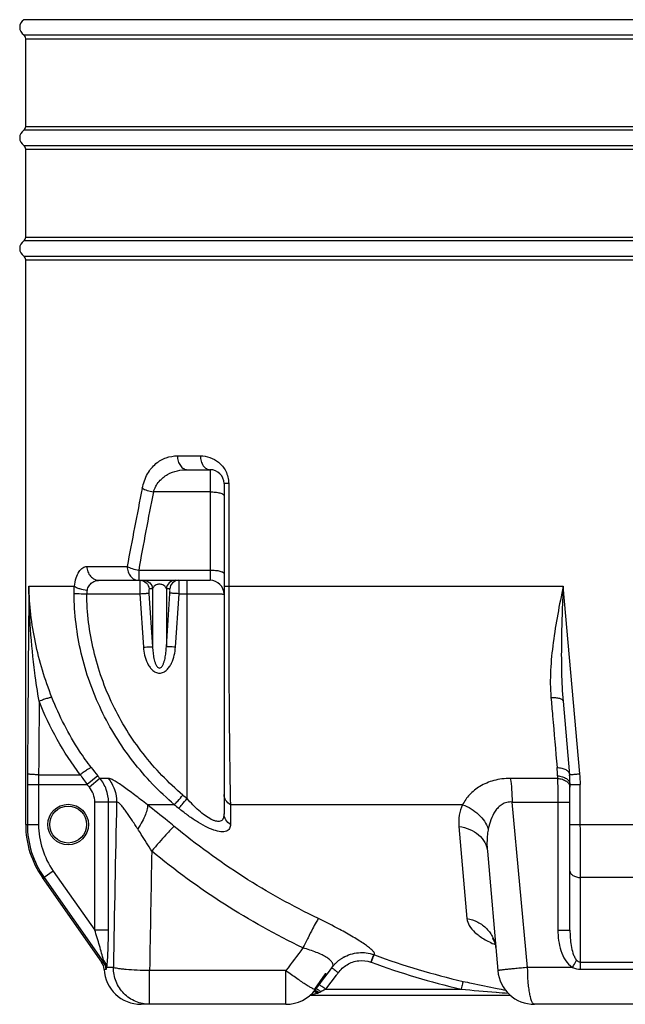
# Model space of a CAD drawing. Header units: millimetres. Extents: x 0 to 297, y 0 to 210.
# Tile 22 of 38: x 137 to 150, y 132 to 153. Entities that reach past the tile are written whole.
import ezdxf

# ---------------------------------------------------------------- set-up
doc = ezdxf.new("R2010")
doc.units = ezdxf.units.MM
doc.header["$LTSCALE"] = 16.335
doc.layers.get('0').update_dxf_attribs({"linetype": 'CONTINUOUS'})
doc.layers.add('08_SURFACES', color=7, linetype='CONTINUOUS')

msp = doc.modelspace()

# ---------------------------------------------------------------- linework, layer by layer
at = {"color": 9, "linetype": 'Continuous'}
for p, q in [((162.997, 153.241), (136.91, 153.241)), ((136.91, 152.911), (162.997, 152.911)), ((136.954, 152.829), (162.954, 152.829)), ((162.997, 150.841), (136.91, 150.841)), ((136.954, 150.923), (162.954, 150.923)), ((136.91, 150.511), (162.997, 150.511)), ((136.954, 150.429), (162.954, 150.429)), ((136.954, 148.523), (162.954, 148.523)), ((162.997, 148.441), (136.91, 148.441)), ((136.91, 148.111), (162.997, 148.111)), ((136.954, 148.029), (162.954, 148.029)), ((140.242, 143.776), (140.741, 143.776)), ((140.954, 143.476), (140.954, 141.076)), ((141.355, 143.176), (141.254, 143.176)), ((141.355, 143.176), (141.355, 140.948)), ((140.954, 142.994), (139.723, 142.994)), ((138.281, 141.376), (139.154, 141.376)), ((139.404, 141.298), (140.954, 141.298)), ((139.404, 141.298), (139.404, 141.076)), ((140.454, 136.339), (140.454, 141.076)), ((137.024, 140.948), (138.01, 140.948)), ((139.705, 140.89), (139.631, 140.89)), ((139.705, 140.89), (139.705, 139.634)), ((140.077, 140.89), (140.003, 140.89)), ((140.003, 140.89), (140.003, 139.634)), ((141.254, 140.948), (148.606, 140.948)), ((148.969, 136.878), (148.606, 140.948)), ((138.277, 140.786), (139.429, 140.786)), ((139.429, 140.786), (139.506, 139.627)), ((139.627, 140.793), (139.705, 139.634)), ((140.003, 139.634), (140.08, 140.793)), ((140.201, 139.627), (140.279, 140.786)), ((140.279, 140.786), (140.454, 140.786)), ((137.234, 136.857), (138.138, 136.857)), ((138.515, 136.834), (138.285, 136.645)), ((138.562, 136.778), (138.334, 136.586)), ((138.742, 136.778), (138.562, 136.778)), ((148.483, 136.778), (147.459, 136.778)), ((148.483, 136.834), (148.483, 136.778)), ((136.99, 136.645), (138.285, 136.645)), ((136.99, 136.645), (136.99, 135.774)), ((137.233, 136.645), (137.233, 135.774)), ((148.754, 136.645), (148.979, 136.645)), ((148.979, 135.774), (148.979, 136.645)), ((138.924, 136.265), (138.451, 136.265)), ((138.451, 133.487), (138.451, 136.265)), ((138.749, 133.487), (138.749, 136.265)), ((140.179, 136.207), (139.591, 136.207)), ((146.426, 136.207), (141.393, 136.207)), ((141.393, 136.207), (141.393, 135.781)), ((147.499, 136.265), (148.754, 136.265)), ((147.837, 132.676), (147.499, 136.265)), ((148.493, 136.265), (148.493, 133.487)), ((136.954, 135.774), (137.233, 135.774)), ((146.346, 135.737), (146.521, 133.736)), ((148.754, 135.774), (151.154, 135.774)), ((137.315, 134.627), (137.353, 134.627)), ((137.552, 134.767), (137.353, 134.627)), ((137.353, 134.627), (138.643, 132.791)), ((137.552, 134.767), (138.451, 133.487)), ((148.98, 132.791), (148.982, 134.627)), ((150.925, 134.627), (148.982, 134.627)), ((138.749, 133.487), (138.451, 133.487)), ((148.493, 133.487), (148.754, 133.487)), ((138.601, 132.791), (138.643, 132.791)), ((138.854, 132.676), (138.712, 132.676)), ((148.807, 132.676), (147.837, 132.676)), ((148.98, 132.791), (150.927, 132.791)), ((138.655, 132.635), (138.696, 132.635)), ((142.596, 132.606), (139.64, 132.606)), ((139.64, 131.876), (139.64, 132.606)), ((142.596, 131.876), (142.596, 132.606)), ((143.22, 132.206), (143.453, 132.536)), ((143.463, 132.206), (143.694, 132.511)), ((148.985, 132.635), (150.923, 132.635)), ((143.463, 132.206), (146.394, 132.206)), ((147.447, 132.073), (147.432, 132.076))]:
    msp.add_line(p, q, dxfattribs=at)
at = {"color": 7, "linetype": 'Continuous'}
for p, q in [((140.466, 143.476), (140.954, 143.476)), ((141.254, 143.176), (141.254, 136.008)), ((138.55, 141.076), (140.954, 141.076)), ((148.605, 138.451), (148.745, 136.857)), ((148.754, 133.487), (148.754, 136.645)), ((146.963, 135.2), (147.19, 132.606)), ((138.601, 132.791), (137.315, 134.627)), ((143.537, 132.598), (143.604, 132.686)), ((147.416, 132.076), (147.417, 132.076)), ((147.417, 132.076), (147.418, 132.076)), ((147.418, 132.076), (147.419, 132.076)), ((147.419, 132.076), (147.421, 132.076)), ((147.444, 132.074), (147.446, 132.074)), ((147.446, 132.074), (147.447, 132.073)), ((142.596, 131.876), (139.454, 131.876)), ((151.921, 131.876), (147.987, 131.876))]:
    msp.add_line(p, q, dxfattribs=at)
for points in [[(147.072, 133.305), (147.072, 133.305), (147.072, 133.305), (147.072, 133.306), (147.072, 133.305), (147.072, 133.305), (147.073, 133.305), (147.074, 133.304), (147.074, 133.303), (147.075, 133.302), (147.076, 133.3), (147.078, 133.299), (147.079, 133.297), (147.08, 133.295), (147.082, 133.293), (147.084, 133.29), (147.086, 133.287), (147.088, 133.284), (147.09, 133.281), (147.092, 133.277), (147.095, 133.273), (147.097, 133.269), (147.1, 133.264), (147.102, 133.259), (147.105, 133.254), (147.108, 133.248), (147.111, 133.242), (147.113, 133.236), (147.116, 133.229), (147.119, 133.222), (147.122, 133.215), (147.124, 133.207), (147.127, 133.199), (147.13, 133.19), (147.132, 133.181), (147.135, 133.172), (147.137, 133.162), (147.139, 133.152), (147.141, 133.142), (147.143, 133.131), (147.144, 133.12), (147.146, 133.109), (147.147, 133.099)], [(143.604, 132.686), (143.611, 132.695), (143.62, 132.706), (143.628, 132.717), (143.638, 132.728), (143.647, 132.739), (143.656, 132.749), (143.666, 132.759), (143.676, 132.769), (143.686, 132.779), (143.696, 132.788), (143.706, 132.798), (143.717, 132.807), (143.727, 132.816), (143.738, 132.824), (143.749, 132.833), (143.76, 132.841), (143.771, 132.849), (143.782, 132.857), (143.793, 132.864), (143.804, 132.872), (143.815, 132.878), (143.827, 132.886)], [(143.236, 132.197), (143.286, 132.263), (143.337, 132.331), (143.388, 132.399), (143.438, 132.466), (143.488, 132.532), (143.537, 132.598)], [(147.421, 132.076), (147.422, 132.076), (147.423, 132.076), (147.424, 132.076), (147.425, 132.076), (147.426, 132.076), (147.428, 132.076), (147.429, 132.076), (147.43, 132.075), (147.432, 132.075), (147.434, 132.075), (147.436, 132.075), (147.437, 132.075), (147.439, 132.075), (147.44, 132.074), (147.441, 132.074), (147.442, 132.074), (147.443, 132.074), (147.444, 132.074)]]:
    msp.add_lwpolyline(points, dxfattribs=at)
for radius in [0.44, 0.4]:
    msp.add_circle((137.874, 135.776), radius, dxfattribs=at)
for centre, radius, start, end in [((137.024, 153.076), 0.2, 124.5181, 235.4819), ((136.854, 152.829), 0.1, 0, 55.4819), ((137.024, 150.676), 0.2, 124.5181, 235.4819), ((136.854, 150.923), 0.1, 304.5181, 360), ((136.854, 150.429), 0.1, 0, 55.4819), ((136.854, 148.523), 0.1, 304.5181, 360), ((137.024, 148.276), 0.2, 124.5181, 235.4819), ((136.854, 148.029), 0.1, 0, 55.4819), ((140.954, 143.176), 0.3, 0, 90), ((140.954, 140.776), 0.3, 0, 90), ((146.316, 136.645), 2.438, 0, 5), ((138.954, 135.774), 2, 180, 215), ((138.355, 132.619), 0.3, 2.9534, 35), ((139.454, 132.676), 0.8, 182.9534, 270), ((147.987, 132.676), 0.8, 185, 270), ((142.596, 132.676), 0.8, 270, 323.1969)]:
    msp.add_arc(centre, radius, start, end, dxfattribs=at)
at = {"color": 9, "linetype": 'Continuous'}
for centre, radius, start, end in [((237.501, 123.312), 99.992, 168.60264, 169.59225), ((239.902, 123.265), 102.104, 168.85903, 169.8274), ((1752.548, 125.936), 1615.594, 179.467616, 179.611944), ((138.556, 140.793), 0.279, 165.6607, 181.3115), ((142.658, 140.25), 5.369, 217.0851, 219.5066), ((146.496, 136.84), 1.988, 359.8485, 4.9877), ((171.486, 136.645), 34.496, 179.6133, 180.0014), ((166.287, 136.645), 29.054, 179.5826, 180.0015), ((143.457, 140.383), 6.382, 213.5345, 215.8544), ((143.524, 140.964), 6.492, 219.5009, 220.1487), ((146.347, 136.644), 2.633, 0.0014, 5.094), ((143.526, 140.964), 6.792, 219.4892, 220.1369), ((149.949, 147.691), 14.8, 229.628, 230.0901), ((1336.414, 111.179), 1197.753, 178.799893, 178.971602), ((149.949, 147.698), 15.082, 229.628, 230.0901), ((1431.77, 111.051), 1292.31, 178.929264, 179.044273), ((146.501, 133.043), 0.649, 5.0001, 5.8845), ((280.822, 29.197), 172.627, 142.99479, 143.19937), ((144.247, 132.174), 0.826, 119.6461, 120.5495), ((144.242, 132.218), 0.781, 69.6617, 70.2302), ((149.952, 147.625), 15.651, 249.6661, 257.0235), ((144.167, 132.038), 0.801, 69.6612, 70.2221), ((149.952, 147.648), 15.846, 249.6661, 257.0235), ((141.898, 133.641), 1.908, 324.5903, 325.181), ((142.101, 133.72), 2, 322.8179, 324.4828), ((143.023, 132.908), 0.83, 287.696, 289.1172), ((143.095, 132.747), 0.654, 287.7492, 289.382), ((143.078, 132.733), 0.647, 291.2129, 295.1552), ((150.867, 177.525), 45.539, 264.3625, 265.3275), ((151.403, 183.553), 51.591, 265.2802, 265.5666), ((151.449, 154.387), 22.577, 259.0884, 259.5555)]:
    msp.add_arc(centre, radius, start, end, dxfattribs=at)
for points, knots in [([(139.481, 143.072), (139.503, 143.182), (139.573, 143.381), (139.759, 143.615), (139.992, 143.749), (140.16, 143.776), (140.242, 143.776)], [0, 0, 0, 0, 0.299089, 0.554944, 0.781761, 1, 1, 1, 1]), ([(140.242, 143.776), (140.242, 143.737), (140.252, 143.662), (140.3, 143.563), (140.373, 143.494), (140.436, 143.476), (140.466, 143.476)], [0, 0, 0, 0, 0.282291, 0.546862, 0.784124, 1, 1, 1, 1]), ([(140.741, 143.776), (140.741, 143.737), (140.751, 143.662), (140.796, 143.564), (140.865, 143.494), (140.926, 143.476), (140.954, 143.476)], [0, 0, 0, 0, 0.287746, 0.555009, 0.790278, 1, 1, 1, 1]), ([(140.741, 143.776), (140.809, 143.776), (140.952, 143.753), (141.115, 143.663), (141.226, 143.552), (141.296, 143.444), (141.344, 143.316), (141.355, 143.223), (141.355, 143.176)], [0, 0, 0, 0, 0.215563, 0.446985, 0.573117, 0.707767, 0.850987, 1, 1, 1, 1]), ([(139.723, 142.994), (139.747, 143.078), (139.829, 143.229), (140.022, 143.381), (140.239, 143.461), (140.391, 143.476), (140.466, 143.476)], [0, 0, 0, 0, 0.274939, 0.52397, 0.762201, 1, 1, 1, 1]), ([(139.481, 143.072), (139.514, 143.053), (139.594, 143.023), (139.677, 143.003), (139.723, 142.994)], [0, 0, 0, 0, 0.448326, 1, 1, 1, 1]), ([(140.954, 142.994), (140.992, 142.994), (141.063, 142.991), (141.147, 142.978), (141.201, 142.961), (141.233, 142.947), (141.254, 142.929), (141.254, 142.917)], [0, 0, 0, 0, 0.357981, 0.66556, 0.787382, 0.883301, 1, 1, 1, 1]), ([(138.01, 140.948), (138.018, 141.009), (138.041, 141.119), (138.1, 141.258), (138.171, 141.34), (138.234, 141.371), (138.265, 141.376), (138.281, 141.376)], [0, 0, 0, 0, 0.339597, 0.616096, 0.827443, 0.916153, 1, 1, 1, 1]), ([(138.281, 141.376), (138.281, 141.337), (138.294, 141.26), (138.353, 141.16), (138.442, 141.092), (138.515, 141.076), (138.55, 141.076)], [0, 0, 0, 0, 0.262282, 0.517545, 0.762537, 1, 1, 1, 1]), ([(139.154, 141.376), (139.188, 141.357), (139.27, 141.326), (139.356, 141.306), (139.404, 141.298)], [0, 0, 0, 0, 0.44257, 1, 1, 1, 1]), ([(139.154, 141.376), (139.154, 141.337), (139.167, 141.261), (139.22, 141.161), (139.303, 141.093), (139.371, 141.076), (139.404, 141.076)], [0, 0, 0, 0, 0.270921, 0.530092, 0.771673, 1, 1, 1, 1]), ([(140.954, 141.298), (140.992, 141.298), (141.063, 141.295), (141.147, 141.282), (141.201, 141.265), (141.233, 141.251), (141.254, 141.233), (141.254, 141.221)], [0, 0, 0, 0, 0.357981, 0.66556, 0.787382, 0.883301, 1, 1, 1, 1]), ([(138.286, 140.862), (138.295, 140.896), (138.322, 140.958), (138.388, 141.028), (138.467, 141.068), (138.523, 141.076), (138.55, 141.076)], [0, 0, 0, 0, 0.289997, 0.544021, 0.77557, 1, 1, 1, 1]), ([(139.432, 141.076), (139.432, 141.076), (139.431, 141.073), (139.43, 141.07), (139.429, 141.063), (139.428, 141.049), (139.428, 141.024), (139.427, 140.989), (139.427, 140.946), (139.427, 140.896), (139.428, 140.843), (139.428, 140.805), (139.429, 140.786)], [0, 0, 0, 0, 0.005741, 0.02028, 0.044012, 0.076811, 0.16843, 0.291889, 0.442687, 0.615296, 0.803371, 1, 1, 1, 1]), ([(139.432, 141.076), (139.481, 141.076), (139.582, 141.037), (139.627, 140.939), (139.631, 140.89)], [0, 0, 0, 0, 0.499144, 1, 1, 1, 1]), ([(139.506, 141.076), (139.555, 141.076), (139.656, 141.037), (139.702, 140.939), (139.705, 140.89)], [0, 0, 0, 0, 0.499144, 1, 1, 1, 1]), ([(140.201, 141.076), (140.153, 141.076), (140.051, 141.037), (140.006, 140.939), (140.003, 140.89)], [0, 0, 0, 0, 0.499144, 1, 1, 1, 1]), ([(140.276, 141.076), (140.227, 141.076), (140.126, 141.037), (140.08, 140.939), (140.077, 140.89)], [0, 0, 0, 0, 0.499144, 1, 1, 1, 1]), ([(140.279, 140.786), (140.279, 140.805), (140.28, 140.843), (140.281, 140.896), (140.281, 140.946), (140.281, 140.989), (140.28, 141.024), (140.279, 141.049), (140.278, 141.063), (140.278, 141.07), (140.277, 141.073), (140.276, 141.076), (140.276, 141.076)], [0, 0, 0, 0, 0.196627, 0.384702, 0.557311, 0.70811, 0.831569, 0.923188, 0.955987, 0.97972, 0.994259, 1, 1, 1, 1]), ([(137.522, 138.536), (137.371, 138.922), (137.129, 139.715), (137.032, 140.538), (137.024, 140.948)], [0, 0, 0, 0, 0.503201, 1, 1, 1, 1]), ([(137.246, 138.451), (137.21, 138.657), (137.085, 139.483), (137.027, 140.321), (137.024, 140.948)], [0, 0, 0, 0, 0.249887, 1, 1, 1, 1]), ([(138.001, 140.79), (138.001, 140.803), (138.002, 140.856), (138.005, 140.909), (138.01, 140.948)], [0, 0, 0, 0, 0.253316, 1, 1, 1, 1]), ([(138.01, 140.948), (138.024, 140.937), (138.06, 140.917), (138.151, 140.884), (138.23, 140.868), (138.286, 140.862)], [0, 0, 0, 0, 0.179686, 0.417931, 1, 1, 1, 1]), ([(139.429, 140.786), (139.453, 140.788), (139.497, 140.791), (139.55, 140.793), (139.586, 140.794), (139.605, 140.795), (139.618, 140.794), (139.625, 140.794), (139.627, 140.793)], [0, 0, 0, 0, 0.361, 0.673646, 0.798437, 0.896392, 0.964275, 1, 1, 1, 1]), ([(139.631, 140.89), (139.63, 140.89), (139.628, 140.887), (139.626, 140.878), (139.625, 140.858), (139.625, 140.829), (139.626, 140.806), (139.627, 140.793)], [0, 0, 0, 0, 0.026184, 0.083779, 0.297441, 0.618255, 1, 1, 1, 1]), ([(140.003, 140.89), (139.999, 140.913), (139.975, 140.951), (139.919, 140.983), (139.854, 140.995), (139.789, 140.983), (139.733, 140.951), (139.709, 140.913), (139.705, 140.89)], [0, 0, 0, 0, 0.184071, 0.315741, 0.499996, 0.684256, 0.815928, 1, 1, 1, 1]), ([(140.08, 140.793), (140.081, 140.806), (140.082, 140.829), (140.083, 140.858), (140.081, 140.878), (140.08, 140.887), (140.078, 140.89), (140.077, 140.89)], [0, 0, 0, 0, 0.381743, 0.702557, 0.91622, 0.973815, 1, 1, 1, 1]), ([(140.279, 140.786), (140.255, 140.788), (140.21, 140.791), (140.158, 140.793), (140.122, 140.794), (140.103, 140.795), (140.09, 140.794), (140.083, 140.794), (140.08, 140.793)], [0, 0, 0, 0, 0.361, 0.673646, 0.798437, 0.896392, 0.964275, 1, 1, 1, 1]), ([(141.355, 140.948), (141.355, 140.029), (141.36, 138.449), (141.378, 136.869), (141.393, 136.207)], [0, 0, 0, 0, 0.581444, 1, 1, 1, 1]), ([(148.606, 140.948), (148.524, 140.543), (148.407, 139.939), (148.325, 139.131), (148.325, 138.732), (148.342, 138.536)], [0, 0, 0, 0, 0.509144, 0.757738, 1, 1, 1, 1]), ([(148.606, 140.948), (148.589, 140.53), (148.565, 139.905), (148.567, 139.072), (148.587, 138.657), (148.605, 138.451)], [0, 0, 0, 0, 0.501848, 0.751591, 1, 1, 1, 1]), ([(138.001, 140.79), (138.038, 140.787), (138.13, 140.786), (138.222, 140.786), (138.277, 140.786)], [0, 0, 0, 0, 0.401097, 1, 1, 1, 1]), ([(140.179, 136.207), (139.848, 136.49), (139.242, 137.124), (138.55, 138.242), (138.112, 139.483), (138.007, 140.355), (138.001, 140.79)], [0, 0, 0, 0, 0.250052, 0.500056, 0.750031, 1, 1, 1, 1]), ([(140.363, 136.416), (140.046, 136.685), (139.465, 137.289), (138.803, 138.355), (138.383, 139.539), (138.282, 140.371), (138.277, 140.786)], [0, 0, 0, 0, 0.250076, 0.500088, 0.750055, 1, 1, 1, 1]), ([(140.454, 140.786), (140.506, 140.786), (140.608, 140.786), (140.756, 140.786), (140.893, 140.785), (140.997, 140.784), (141.07, 140.783), (141.117, 140.782), (141.157, 140.781), (141.191, 140.78), (141.217, 140.779), (141.234, 140.778), (141.244, 140.778), (141.25, 140.777), (141.252, 140.777), (141.254, 140.776), (141.254, 140.776)], [0, 0, 0, 0, 0.195037, 0.382576, 0.555406, 0.706889, 0.772769, 0.831208, 0.881645, 0.923596, 0.95666, 0.980523, 0.988933, 0.994971, 0.998636, 1, 1, 1, 1]), ([(139.506, 139.627), (139.53, 139.628), (139.575, 139.631), (139.628, 139.633), (139.663, 139.635), (139.682, 139.635), (139.696, 139.635), (139.703, 139.634), (139.705, 139.634)], [0, 0, 0, 0, 0.361, 0.673646, 0.798437, 0.896392, 0.964275, 1, 1, 1, 1]), ([(139.506, 139.627), (139.51, 139.567), (139.527, 139.448), (139.575, 139.305), (139.634, 139.201), (139.691, 139.131), (139.764, 139.078), (139.854, 139.055), (139.943, 139.078), (140.017, 139.131), (140.074, 139.201), (140.133, 139.305), (140.18, 139.448), (140.197, 139.567), (140.201, 139.627)], [0, 0, 0, 0, 0.125164, 0.250237, 0.31284, 0.375394, 0.437814, 0.499997, 0.562181, 0.624602, 0.687157, 0.749761, 0.874835, 1, 1, 1, 1]), ([(139.705, 139.634), (139.706, 139.592), (139.711, 139.528), (139.722, 139.445), (139.733, 139.382), (139.748, 139.321), (139.765, 139.27), (139.783, 139.232), (139.8, 139.204), (139.821, 139.18), (139.854, 139.166), (139.886, 139.18), (139.908, 139.204), (139.925, 139.232), (139.943, 139.27), (139.96, 139.321), (139.975, 139.382), (139.986, 139.445), (139.997, 139.528), (140.001, 139.592), (140.003, 139.634)], [0, 0, 0, 0, 0.124183, 0.186324, 0.248516, 0.310792, 0.373226, 0.40458, 0.436097, 0.467906, 0.499998, 0.53209, 0.563901, 0.595418, 0.626773, 0.689207, 0.751484, 0.813676, 0.875817, 1, 1, 1, 1]), ([(140.201, 139.627), (140.177, 139.628), (140.133, 139.631), (140.08, 139.633), (140.044, 139.635), (140.025, 139.635), (140.012, 139.635), (140.005, 139.634), (140.003, 139.634)], [0, 0, 0, 0, 0.361, 0.673646, 0.798437, 0.896392, 0.964275, 1, 1, 1, 1]), ([(137.522, 138.536), (137.518, 138.537), (137.507, 138.536), (137.487, 138.532), (137.46, 138.525), (137.41, 138.51), (137.338, 138.486), (137.278, 138.463), (137.246, 138.451)], [0, 0, 0, 0, 0.040672, 0.111047, 0.209733, 0.333898, 0.642845, 1, 1, 1, 1]), ([(138.138, 136.857), (137.954, 137.1), (137.619, 137.613), (137.357, 138.167), (137.246, 138.451)], [0, 0, 0, 0, 0.50011, 1, 1, 1, 1]), ([(138.374, 137.012), (138.286, 137.129), (137.951, 137.606), (137.681, 138.129), (137.522, 138.536)], [0, 0, 0, 0, 0.250386, 1, 1, 1, 1]), ([(148.342, 138.536), (148.376, 138.537), (148.438, 138.535), (148.511, 138.522), (148.558, 138.504), (148.588, 138.486), (148.604, 138.465), (148.605, 138.451)], [0, 0, 0, 0, 0.345557, 0.638501, 0.757192, 0.85546, 1, 1, 1, 1]), ([(148.342, 138.536), (148.354, 138.402), (148.399, 137.894), (148.443, 137.386), (148.476, 137.012)], [0, 0, 0, 0, 0.263725, 1, 1, 1, 1]), ([(138.374, 137.012), (138.371, 137.012), (138.361, 137.008), (138.344, 137), (138.321, 136.985), (138.279, 136.958), (138.216, 136.915), (138.165, 136.878), (138.138, 136.857)], [0, 0, 0, 0, 0.037483, 0.105593, 0.202931, 0.326673, 0.637525, 1, 1, 1, 1]), ([(148.476, 137.012), (148.51, 137.012), (148.575, 137.005), (148.66, 136.974), (148.723, 136.925), (148.743, 136.879), (148.745, 136.857)], [0, 0, 0, 0, 0.304529, 0.576601, 0.805219, 1, 1, 1, 1]), ([(137.234, 136.857), (137.205, 136.857), (137.161, 136.858), (137.106, 136.861), (137.07, 136.863), (137.04, 136.866), (137.017, 136.87), (137.001, 136.873), (136.993, 136.876), (136.991, 136.878)], [0, 0, 0, 0, 0.363289, 0.529227, 0.676927, 0.801343, 0.898315, 0.964847, 1, 1, 1, 1]), ([(138.749, 136.265), (138.749, 136.357), (138.716, 136.543), (138.621, 136.707), (138.562, 136.778)], [0, 0, 0, 0, 0.500062, 1, 1, 1, 1]), ([(139.591, 136.207), (139.498, 136.279), (139.363, 136.383), (139.188, 136.515), (139.071, 136.601), (138.966, 136.673), (138.876, 136.729), (138.804, 136.765), (138.76, 136.778), (138.742, 136.778)], [0, 0, 0, 0, 0.340725, 0.496997, 0.639779, 0.765213, 0.869093, 0.947767, 1, 1, 1, 1]), ([(138.742, 136.778), (138.8, 136.707), (138.892, 136.543), (138.924, 136.357), (138.924, 136.265)], [0, 0, 0, 0, 0.4987, 1, 1, 1, 1]), ([(147.459, 136.778), (147.339, 136.778), (147.109, 136.75), (146.806, 136.622), (146.575, 136.436), (146.466, 136.285), (146.426, 136.207)], [0, 0, 0, 0, 0.290438, 0.553606, 0.788553, 1, 1, 1, 1]), ([(147.459, 136.778), (147.473, 136.699), (147.493, 136.528), (147.499, 136.356), (147.499, 136.265)], [0, 0, 0, 0, 0.469824, 1, 1, 1, 1]), ([(148.483, 136.834), (148.519, 136.832), (148.587, 136.82), (148.675, 136.78), (148.737, 136.72), (148.754, 136.668), (148.754, 136.645)], [0, 0, 0, 0, 0.299027, 0.569709, 0.800525, 1, 1, 1, 1]), ([(148.483, 136.778), (148.485, 136.74), (148.491, 136.569), (148.493, 136.398), (148.493, 136.265)], [0, 0, 0, 0, 0.222233, 1, 1, 1, 1]), ([(148.483, 136.778), (148.519, 136.776), (148.587, 136.764), (148.675, 136.722), (148.737, 136.662), (148.754, 136.61), (148.754, 136.586)], [0, 0, 0, 0, 0.297679, 0.567731, 0.799029, 1, 1, 1, 1]), ([(148.745, 136.857), (148.744, 136.857), (148.747, 136.857), (148.749, 136.858), (148.755, 136.858), (148.762, 136.859), (148.771, 136.86), (148.787, 136.862), (148.811, 136.864), (148.845, 136.867), (148.883, 136.871), (148.925, 136.874), (148.954, 136.877), (148.969, 136.878)], [0, 0, 0, 0, 0.004766, 0.018899, 0.042299, 0.074767, 0.116019, 0.165698, 0.288529, 0.438984, 0.611822, 0.801025, 1, 1, 1, 1]), ([(138.451, 136.265), (138.451, 136.323), (138.431, 136.439), (138.371, 136.541), (138.334, 136.586)], [0, 0, 0, 0, 0.499985, 1, 1, 1, 1]), ([(140.179, 136.207), (140.204, 136.233), (140.265, 136.302), (140.325, 136.372), (140.363, 136.416)], [0, 0, 0, 0, 0.381288, 1, 1, 1, 1]), ([(140.272, 136.129), (140.297, 136.154), (140.357, 136.225), (140.417, 136.295), (140.454, 136.339)], [0, 0, 0, 0, 0.381241, 1, 1, 1, 1]), ([(141.254, 136.008), (141.254, 135.992), (141.252, 135.96), (141.241, 135.917), (141.221, 135.88), (141.176, 135.844), (141.108, 135.841), (141.038, 135.861), (140.95, 135.899), (140.837, 135.971), (140.705, 136.079), (140.576, 136.203), (140.494, 136.293), (140.454, 136.339)], [0, 0, 0, 0, 0.045583, 0.086377, 0.12324, 0.158818, 0.242265, 0.296993, 0.360203, 0.505465, 0.665454, 0.831765, 1, 1, 1, 1]), ([(141.393, 136.207), (141.353, 136.23), (141.282, 136.292), (141.254, 136.383), (141.254, 136.426)], [0, 0, 0, 0, 0.515979, 1, 1, 1, 1]), ([(139.383, 135.682), (139.34, 135.748), (139.276, 135.846), (139.19, 135.973), (139.128, 136.063), (139.068, 136.143), (139.021, 136.201), (138.984, 136.238), (138.959, 136.258), (138.935, 136.269), (138.924, 136.265)], [0, 0, 0, 0, 0.314353, 0.466376, 0.612183, 0.747633, 0.865073, 0.913294, 0.952153, 1, 1, 1, 1]), ([(139.591, 136.207), (139.597, 136.178), (139.589, 136.103), (139.549, 135.982), (139.479, 135.836), (139.418, 135.735), (139.383, 135.682)], [0, 0, 0, 0, 0.157871, 0.383098, 0.668899, 1, 1, 1, 1]), ([(140.175, 135.737), (140.126, 135.777), (139.933, 135.936), (139.738, 136.093), (139.591, 136.207)], [0, 0, 0, 0, 0.252455, 1, 1, 1, 1]), ([(141.393, 135.781), (141.393, 135.75), (141.386, 135.701), (141.345, 135.653), (141.303, 135.629), (141.249, 135.619), (141.155, 135.621), (141.018, 135.658), (140.84, 135.737), (140.65, 135.847), (140.458, 135.979), (140.334, 136.078), (140.272, 136.129)], [0, 0, 0, 0, 0.069816, 0.1017, 0.135625, 0.174986, 0.221942, 0.340329, 0.486529, 0.650514, 0.823621, 1, 1, 1, 1]), ([(146.426, 136.207), (146.392, 136.134), (146.344, 135.979), (146.339, 135.817), (146.346, 135.737)], [0, 0, 0, 0, 0.502161, 1, 1, 1, 1]), ([(146.426, 136.207), (146.553, 136.16), (146.784, 136.022), (146.942, 135.8), (146.984, 135.682)], [0, 0, 0, 0, 0.5212, 1, 1, 1, 1]), ([(147.499, 136.265), (147.461, 136.268), (147.384, 136.263), (147.28, 136.219), (147.196, 136.149), (147.109, 136.039), (147.034, 135.882), (146.997, 135.749), (146.984, 135.682)], [0, 0, 0, 0, 0.136146, 0.266276, 0.39213, 0.515655, 0.758952, 1, 1, 1, 1]), ([(141.393, 135.781), (141.352, 135.805), (141.281, 135.87), (141.254, 135.963), (141.254, 136.008)], [0, 0, 0, 0, 0.511905, 1, 1, 1, 1]), ([(136.99, 135.774), (136.99, 135.572), (137.053, 135.163), (137.236, 134.793), (137.353, 134.627)], [0, 0, 0, 0, 0.499999, 1, 1, 1, 1]), ([(137.233, 135.774), (137.233, 135.596), (137.288, 135.238), (137.45, 134.913), (137.552, 134.767)], [0, 0, 0, 0, 0.499997, 1, 1, 1, 1]), ([(139.686, 135.2), (139.612, 135.322), (139.512, 135.484), (139.409, 135.643), (139.383, 135.682)], [0, 0, 0, 0, 0.751361, 1, 1, 1, 1]), ([(140.175, 135.737), (140.164, 135.729), (140.14, 135.708), (140.078, 135.647), (139.978, 135.539), (139.839, 135.381), (139.738, 135.263), (139.686, 135.2)], [0, 0, 0, 0, 0.053869, 0.133266, 0.36054, 0.659439, 1, 1, 1, 1]), ([(143.299, 133.736), (142.74, 134.005), (141.655, 134.61), (140.652, 135.342), (140.175, 135.737)], [0, 0, 0, 0, 0.500103, 1, 1, 1, 1]), ([(146.346, 135.737), (146.427, 135.726), (146.581, 135.684), (146.777, 135.565), (146.916, 135.399), (146.957, 135.265), (146.963, 135.2)], [0, 0, 0, 0, 0.277864, 0.536921, 0.775355, 1, 1, 1, 1]), ([(146.984, 135.682), (146.976, 135.643), (146.952, 135.483), (146.952, 135.321), (146.963, 135.2)], [0, 0, 0, 0, 0.24842, 1, 1, 1, 1]), ([(148.982, 134.627), (148.982, 134.715), (148.98, 135.097), (148.979, 135.48), (148.979, 135.774)], [0, 0, 0, 0, 0.228813, 1, 1, 1, 1]), ([(142.966, 133.099), (142.38, 133.381), (141.24, 134.017), (140.187, 134.785), (139.686, 135.2)], [0, 0, 0, 0, 0.500105, 1, 1, 1, 1]), ([(148.754, 134.767), (148.754, 134.749), (148.769, 134.709), (148.822, 134.665), (148.896, 134.636), (148.952, 134.628), (148.982, 134.627)], [0, 0, 0, 0, 0.187439, 0.415228, 0.691484, 1, 1, 1, 1]), ([(143.299, 133.736), (143.291, 133.726), (143.275, 133.7), (143.232, 133.626), (143.164, 133.497), (143.07, 133.312), (143.002, 133.173), (142.966, 133.099)], [0, 0, 0, 0, 0.052104, 0.130303, 0.356716, 0.65667, 1, 1, 1, 1]), ([(143.91, 133.42), (143.863, 133.447), (143.661, 133.557), (143.457, 133.66), (143.299, 133.736)], [0, 0, 0, 0, 0.23572, 1, 1, 1, 1]), ([(146.521, 133.736), (146.602, 133.722), (146.759, 133.67), (146.956, 133.527), (147.095, 133.335), (147.138, 133.184), (147.146, 133.109)], [0, 0, 0, 0, 0.260971, 0.514375, 0.759798, 1, 1, 1, 1]), ([(146.521, 133.736), (146.526, 133.684), (146.568, 133.57), (146.7, 133.421), (146.894, 133.283), (147.049, 133.207), (147.135, 133.171)], [0, 0, 0, 0, 0.181665, 0.404367, 0.678007, 1, 1, 1, 1]), ([(138.638, 132.834), (138.628, 132.885), (138.599, 132.99), (138.538, 133.208), (138.487, 133.375), (138.451, 133.487)], [0, 0, 0, 0, 0.229881, 0.482663, 1, 1, 1, 1]), ([(138.712, 132.676), (138.721, 132.729), (138.731, 132.852), (138.741, 133.047), (138.747, 133.264), (138.749, 133.412), (138.749, 133.487)], [0, 0, 0, 0, 0.200198, 0.452051, 0.722793, 1, 1, 1, 1]), ([(144.514, 132.95), (144.516, 132.953), (144.52, 132.961), (144.519, 132.976), (144.512, 132.994), (144.492, 133.023), (144.451, 133.065), (144.383, 133.121), (144.293, 133.186), (144.182, 133.259), (144.052, 133.339), (143.959, 133.392), (143.91, 133.42)], [0, 0, 0, 0, 0.015776, 0.033566, 0.056493, 0.086089, 0.167487, 0.279473, 0.421192, 0.590585, 0.78472, 1, 1, 1, 1]), ([(148.493, 133.487), (148.493, 133.412), (148.503, 133.261), (148.552, 133.04), (148.642, 132.833), (148.745, 132.716), (148.807, 132.676)], [0, 0, 0, 0, 0.250831, 0.501465, 0.751549, 1, 1, 1, 1]), ([(148.754, 133.487), (148.754, 133.431), (148.758, 133.318), (148.777, 133.15), (148.808, 133.011), (148.849, 132.905), (148.879, 132.855), (148.899, 132.834)], [0, 0, 0, 0, 0.247853, 0.496683, 0.74688, 0.872963, 1, 1, 1, 1]), ([(143.604, 132.686), (143.613, 132.698), (143.625, 132.731), (143.604, 132.785), (143.554, 132.839), (143.477, 132.895), (143.374, 132.952), (143.251, 133.006), (143.113, 133.056), (143.016, 133.085), (142.966, 133.099)], [0, 0, 0, 0, 0.053931, 0.11622, 0.202862, 0.319203, 0.463543, 0.630116, 0.811414, 1, 1, 1, 1]), ([(143.838, 132.892), (143.938, 132.949), (144.163, 133.021), (144.399, 132.991), (144.506, 132.952)], [0, 0, 0, 0, 0.500208, 1, 1, 1, 1]), ([(144.438, 132.792), (144.446, 132.812), (144.46, 132.848), (144.479, 132.896), (144.495, 132.93), (144.502, 132.948), (144.506, 132.952)], [0, 0, 0, 0, 0.363483, 0.672005, 0.891999, 1, 1, 1, 1]), ([(144.446, 132.789), (144.453, 132.809), (144.467, 132.845), (144.486, 132.894), (144.502, 132.927), (144.509, 132.945), (144.514, 132.95)], [0, 0, 0, 0, 0.363491, 0.672017, 0.892008, 1, 1, 1, 1]), ([(138.643, 132.791), (138.644, 132.791), (138.645, 132.795), (138.644, 132.798), (138.643, 132.806), (138.641, 132.818), (138.639, 132.828), (138.638, 132.834)], [0, 0, 0, 0, 0.071468, 0.163665, 0.289069, 0.612757, 1, 1, 1, 1]), ([(138.712, 132.676), (138.71, 132.705), (138.695, 132.763), (138.659, 132.812), (138.638, 132.834)], [0, 0, 0, 0, 0.487046, 1, 1, 1, 1]), ([(138.696, 132.635), (138.698, 132.635), (138.702, 132.639), (138.707, 132.652), (138.71, 132.666), (138.712, 132.676)], [0, 0, 0, 0, 0.105332, 0.302581, 1, 1, 1, 1]), ([(139.64, 132.606), (139.549, 132.608), (139.379, 132.613), (139.176, 132.626), (139.037, 132.64), (138.957, 132.65), (138.898, 132.661), (138.866, 132.67), (138.854, 132.676)], [0, 0, 0, 0, 0.342952, 0.645819, 0.770868, 0.873298, 0.950264, 1, 1, 1, 1]), ([(139.64, 131.876), (139.537, 131.876), (139.33, 131.918), (139.069, 132.096), (138.894, 132.362), (138.854, 132.572), (138.854, 132.676)], [0, 0, 0, 0, 0.247934, 0.497083, 0.747941, 1, 1, 1, 1]), ([(143.921, 132.736), (143.997, 132.782), (144.171, 132.843), (144.355, 132.822), (144.438, 132.792)], [0, 0, 0, 0, 0.500021, 1, 1, 1, 1]), ([(147.837, 132.676), (147.793, 132.672), (147.707, 132.664), (147.585, 132.652), (147.474, 132.641), (147.391, 132.633), (147.332, 132.626), (147.296, 132.622), (147.265, 132.618), (147.238, 132.615), (147.219, 132.612), (147.203, 132.61), (147.196, 132.608), (147.19, 132.607), (147.19, 132.606)], [0, 0, 0, 0, 0.20422, 0.395519, 0.568197, 0.717108, 0.781233, 0.837817, 0.886439, 0.926737, 0.958416, 0.981247, 0.995086, 1, 1, 1, 1]), ([(147.987, 131.876), (147.976, 131.876), (147.958, 131.888), (147.942, 131.912), (147.922, 131.951), (147.9, 132.018), (147.878, 132.117), (147.861, 132.237), (147.842, 132.425), (147.837, 132.574), (147.837, 132.676)], [0, 0, 0, 0, 0.039553, 0.068077, 0.103826, 0.197631, 0.31983, 0.466702, 0.633149, 1, 1, 1, 1]), ([(148.807, 132.676), (148.816, 132.69), (148.848, 132.742), (148.878, 132.794), (148.899, 132.834)], [0, 0, 0, 0, 0.272062, 1, 1, 1, 1]), ([(148.899, 132.834), (148.909, 132.822), (148.933, 132.801), (148.965, 132.791), (148.98, 132.791)], [0, 0, 0, 0, 0.501248, 1, 1, 1, 1]), ([(148.985, 132.635), (148.985, 132.649), (148.984, 132.701), (148.983, 132.753), (148.98, 132.791)], [0, 0, 0, 0, 0.265538, 1, 1, 1, 1]), ([(143.236, 132.197), (143.235, 132.195), (143.228, 132.194), (143.209, 132.2), (143.17, 132.218), (143.11, 132.252), (143.031, 132.301), (142.937, 132.363), (142.83, 132.437), (142.715, 132.519), (142.636, 132.576), (142.596, 132.606)], [0, 0, 0, 0, 0.008375, 0.02404, 0.081294, 0.172717, 0.295438, 0.445205, 0.616721, 0.80388, 1, 1, 1, 1]), ([(143.589, 132.666), (143.597, 132.664), (143.615, 132.652), (143.646, 132.628), (143.686, 132.596), (143.714, 132.571), (143.729, 132.558)], [0, 0, 0, 0, 0.13837, 0.365956, 0.662393, 1, 1, 1, 1]), ([(143.314, 132.301), (143.322, 132.298), (143.342, 132.288), (143.393, 132.257), (143.434, 132.228), (143.463, 132.206)], [0, 0, 0, 0, 0.147354, 0.377181, 1, 1, 1, 1]), ([(146.438, 132.374), (146.435, 132.369), (146.43, 132.35), (146.42, 132.315), (146.408, 132.265), (146.399, 132.227), (146.394, 132.206)], [0, 0, 0, 0, 0.106125, 0.325667, 0.634873, 1, 1, 1, 1]), ([(146.438, 132.374), (146.499, 132.36), (146.744, 132.305), (146.99, 132.254), (147.175, 132.218)], [0, 0, 0, 0, 0.25074, 1, 1, 1, 1]), ([(143.275, 132.118), (143.262, 132.114), (143.215, 132.1), (143.166, 132.087), (143.13, 132.08)], [0, 0, 0, 0, 0.261062, 1, 1, 1, 1]), ([(143.205, 132.157), (143.216, 132.154), (143.239, 132.141), (143.262, 132.127), (143.275, 132.118)], [0, 0, 0, 0, 0.42327, 1, 1, 1, 1]), ([(143.353, 132.148), (143.332, 132.162), (143.298, 132.185), (143.262, 132.206), (143.247, 132.212)], [0, 0, 0, 0, 0.610426, 1, 1, 1, 1]), ([(143.463, 132.206), (143.454, 132.201), (143.418, 132.181), (143.381, 132.161), (143.353, 132.148)], [0, 0, 0, 0, 0.252691, 1, 1, 1, 1])]:
    msp.add_open_spline(points, degree=3, knots=knots, dxfattribs=at)
for points in [[(137.246, 138.451), (137.242, 137.92), (137.238, 137.388), (137.234, 136.857)], [(138.696, 132.635), (138.694, 132.69), (138.674, 132.746), (138.643, 132.791)], [(143.729, 132.558), (143.78, 132.629), (143.846, 132.691), (143.921, 132.736)], [(148.807, 132.676), (148.862, 132.65), (148.924, 132.635), (148.985, 132.635)]]:
    msp.add_open_spline(points, degree=3, dxfattribs=at)
at = {"color": 7, "linetype": 'Continuous'}
for points, knots in [([(143.217, 132.172), (143.228, 132.167), (143.255, 132.152), (143.28, 132.135), (143.294, 132.125)], [0, 0, 0, 0, 0.410687, 1, 1, 1, 1]), ([(143.312, 132.131), (143.295, 132.142), (143.267, 132.16), (143.238, 132.177), (143.225, 132.182)], [0, 0, 0, 0, 0.596216, 1, 1, 1, 1])]:
    msp.add_open_spline(points, degree=3, knots=knots, dxfattribs=at)
at = {"layer": '08_SURFACES', "color": 7, "linetype": 'Continuous'}
for p, q in [((136.954, 150.923), (136.954, 152.829)), ((136.954, 148.523), (136.954, 150.429)), ((136.954, 135.774), (136.954, 148.029)), ((143.125, 132.076), (147.458, 132.076))]:
    msp.add_line(p, q, dxfattribs=at)
msp.add_arc((149.954, 147.876), 16, 260.9875, 261.0457, dxfattribs=at)

doc.saveas('drawing.dxf')
